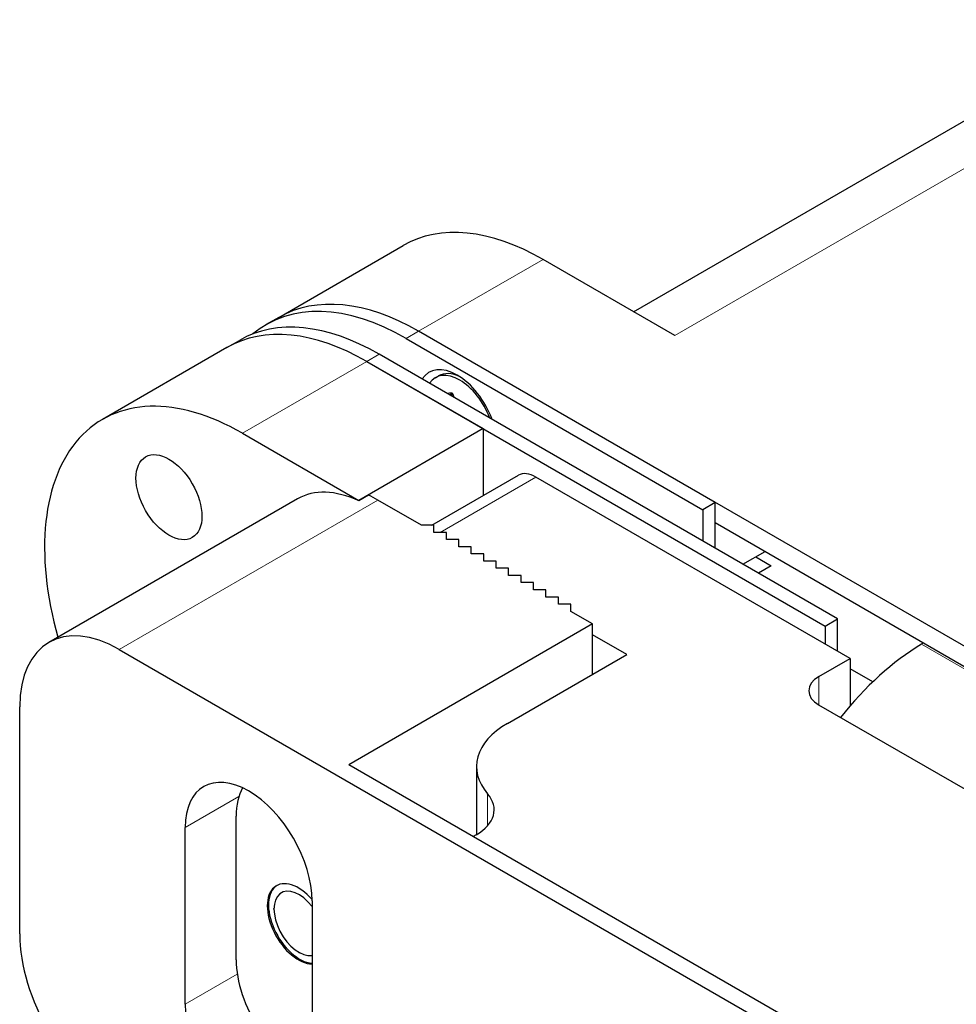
# Model space of a CAD drawing. Header units: millimetres. Extents: x 12 to 1038, y 10 to 730.
# Tile 9 of 15: x 889 to 915, y 596 to 623. Entities that reach past the tile are written whole.
import ezdxf

# ---------------------------------------------------------------- set-up
doc = ezdxf.new("R2010")
doc.units = ezdxf.units.MM
doc.header["$LTSCALE"] = 2.5
doc.layers.add('Visibile (ISO)', color=7, linetype='Continuous', lineweight=25)
doc.layers.add('Visibile sottile (ISO)', color=7, linetype='Continuous', lineweight=20)

msp = doc.modelspace()

# ---------------------------------------------------------------- linework, layer by layer
at = {"layer": 'Visibile (ISO)'}
for p, q in [((906.205, 615.187), (920.579, 623.486)), ((896.118, 615.026), (899.654, 617.068)), ((907.376, 614.51), (903.629, 616.674)), ((896.118, 615.026), (895.765, 614.822)), ((899.74, 614.429), (908.172, 609.56)), ((941.883, 590.505), (900.093, 614.633)), ((908.526, 609.764), (900.093, 614.633)), ((894.646, 614.169), (891.11, 612.128)), ((894.646, 614.169), (894.999, 614.373)), ((912.003, 606.458), (898.974, 613.98)), ((898.621, 613.776), (901.926, 611.867)), ((898.621, 613.776), (911.649, 606.254)), ((900.574, 613.313), (900.661, 613.364)), ((900.959, 612.834), (901.07, 612.829)), ((901.05, 612.878), (901.101, 612.752)), ((895.085, 611.734), (898.391, 609.826)), ((901.926, 611.867), (898.391, 609.826)), ((901.926, 611.867), (901.926, 609.96)), ((900.474, 609.122), (902.929, 610.539)), ((912.356, 605.335), (903.429, 610.489)), ((898.674, 609.975), (898.391, 609.811)), ((896.656, 609.871), (889.585, 605.788)), ((898.391, 609.826), (898.391, 609.811)), ((900.176, 609.122), (898.939, 609.836)), ((908.526, 609.764), (908.172, 609.56)), ((908.526, 608.465), (908.526, 609.764)), ((908.172, 609.56), (908.172, 608.669)), ((900.53, 609.122), (900.176, 609.122)), ((900.53, 608.917), (900.53, 609.122)), ((908.526, 608.465), (908.526, 609.193)), ((908.526, 609.193), (933.097, 595.006)), ((900.883, 608.917), (900.53, 608.917)), ((900.883, 608.713), (900.883, 608.917)), ((901.237, 608.713), (900.883, 608.713)), ((901.237, 608.509), (901.237, 608.713)), ((901.591, 608.509), (901.237, 608.509)), ((901.591, 608.305), (901.591, 608.509)), ((901.944, 608.305), (901.591, 608.305)), ((901.944, 608.101), (901.944, 608.305)), ((909.31, 608.012), (909.94, 608.376)), ((902.298, 608.101), (901.944, 608.101)), ((902.298, 607.897), (902.298, 608.101)), ((909.675, 608.223), (910.117, 607.968)), ((902.651, 607.897), (902.298, 607.897)), ((902.651, 607.693), (902.651, 607.897)), ((910.117, 607.968), (909.752, 607.757)), ((903.005, 607.693), (902.651, 607.693)), ((903.005, 607.489), (903.005, 607.693)), ((903.358, 607.489), (903.005, 607.489)), ((903.358, 607.284), (903.358, 607.489)), ((903.712, 607.284), (903.358, 607.284)), ((903.712, 607.08), (903.712, 607.284)), ((904.065, 607.08), (903.712, 607.08)), ((904.065, 606.876), (904.065, 607.08)), ((904.419, 606.876), (904.065, 606.876)), ((904.419, 606.672), (904.419, 606.876)), ((905.038, 606.315), (904.419, 606.672)), ((905.038, 606.315), (898.108, 602.314)), ((905.038, 604.886), (905.038, 606.315)), ((911.649, 606.254), (912.003, 606.458)), ((912.003, 605.539), (912.003, 606.458)), ((911.649, 606.254), (911.649, 605.743)), ((906.01, 605.447), (905.038, 606.009)), ((914.445, 605.775), (914.382, 605.737)), ((891.585, 605.59), (926.233, 585.586)), ((902.618, 603.489), (906.01, 605.447)), ((911.472, 604.825), (912.356, 605.335)), ((912.356, 605.335), (912.356, 603.986)), ((913.001, 604.67), (912.356, 605.042)), ((888.757, 597.507), (888.757, 603.957)), ((924.377, 596.558), (911.472, 604.008)), ((920.559, 589.352), (898.108, 602.314)), ((901.739, 602.264), (901.739, 600.328)), ((894.908, 596.772), (894.908, 600.854)), ((893.459, 595.506), (893.459, 600.528)), ((901.729, 600.322), (901.644, 600.273)), ((895.984, 598.213), (895.984, 598.233)), ((897.065, 598.446), (897.065, 593.424)), ((896.694, 596.983), (896.712, 596.972))]:
    msp.add_line(p, q, dxfattribs=at)
for centre, major_axis, start_param, end_param in [((903.629, 610.183), (-3.975, 6.885), 5.497787, 6.283185), ((900.093, 608.141), (-3.975, 6.885), 5.497787, 6.283185), ((900.093, 608.141), (-3.975, 6.885), 5.497787, 6.283185), ((899.74, 607.937), (-3.975, 6.885), 5.497787, 6.383906), ((898.621, 607.284), (-3.975, 6.885), 5.497787, 6.283185), ((898.621, 607.284), (-3.975, 6.885), 5.497787, 6.283185), ((898.974, 607.489), (-3.975, 6.885), 5.497787, 6.283185), ((901.189, 612.081), (-0.8, 1.386), 4.421263, 6.574311), ((901.261, 612.123), (-0.688, 1.191), 4.425446, 6.570128), ((901.348, 612.173), (-0.688, 1.191), 5.576584, 6.283185), ((895.085, 605.243), (-3.975, 6.885), 5.497787, 7.436668), ((903.429, 609.673), (-0.5, 0.866), 5.497787, 6.283185), ((898.656, 606.407), (-2, 3.464), 5.591675, 6.283185), ((898.939, 606.57), (-2, 3.464), 5.497787, 5.591675), ((891.585, 602.324), (-2, 3.464), 5.497787, 7.068583), ((914.449, 600.469), (-3.25, -5.629), 3.941671, 4.467437), ((912.18, 604.416), (-1, 0), 5.497787, 7.068583), ((904.739, 602.264), (-3, 0), 5.497787, 6.747295), ((895.262, 599.487), (-1.275, 2.208), 3.926991, 7.068583), ((896.676, 599.834), (-1.25, 2.165), 0.323619, 0.785398), ((900.491, 601.036), (1.75, 0), 5.497787, 6.747295), ((896.676, 597.793), (0.625, -1.083), 1.900994, 5.953386), ((896.712, 597.813), (-0.625, 1.083), 0.028288, 2.767711), ((896.694, 597.803), (0.502, -0.87), 1.806314, 6.047668), ((891.585, 595.874), (-2, 3.464), 0.785398, 2.356194), ((896.676, 595.751), (-1.25, 2.165), 0.785398, 2.578009), ((895.262, 594.465), (1.275, -2.208), 3.926991, 7.068583)]:
    msp.add_ellipse(centre, major_axis=major_axis, ratio=0.57735, start_param=start_param, end_param=end_param, dxfattribs=at)
msp.add_ellipse((892.999, 609.918), major_axis=(0.663, -1.147), ratio=0.57735, dxfattribs=at)
msp.add_open_spline([(901.052, 612.851), (901.054, 612.851), (901.056, 612.851), (901.059, 612.851), (901.06, 612.85), (901.062, 612.85)], degree=3, knots=[0.09454768, 0.09454768, 0.09454768, 0.09454768, 0.10765487, 0.10765487, 0.11501771, 0.11501771, 0.11501771, 0.11501771], dxfattribs=at)
at = {"layer": 'Visibile sottile (ISO)'}
for p, q in [((907.376, 614.51), (922.579, 623.288)), ((900.093, 614.633), (903.629, 616.674)), ((900.093, 614.633), (899.74, 614.429)), ((898.621, 613.776), (898.974, 613.98)), ((898.621, 613.776), (895.085, 611.734)), ((900.707, 608.917), (903.429, 610.489)), ((891.585, 605.59), (898.939, 609.836)), ((918.271, 603.492), (914.382, 605.737)), ((911.472, 604.008), (911.472, 604.825)), ((893.459, 600.528), (894.987, 601.41)), ((902.056, 601.489), (902.056, 600.584)), ((893.459, 595.506), (894.941, 596.362))]:
    msp.add_line(p, q, dxfattribs=at)
for centre, major_axis, start_param, end_param in [((901.261, 612.123), (-0.416, 0.72), 5.864275, 6.156964), ((901.281, 612.134), (-0.393, 0.681), 5.92289, 6.14051)]:
    msp.add_ellipse(centre, major_axis=major_axis, ratio=0.57735, start_param=start_param, end_param=end_param, dxfattribs=at)

doc.saveas('drawing.dxf')
